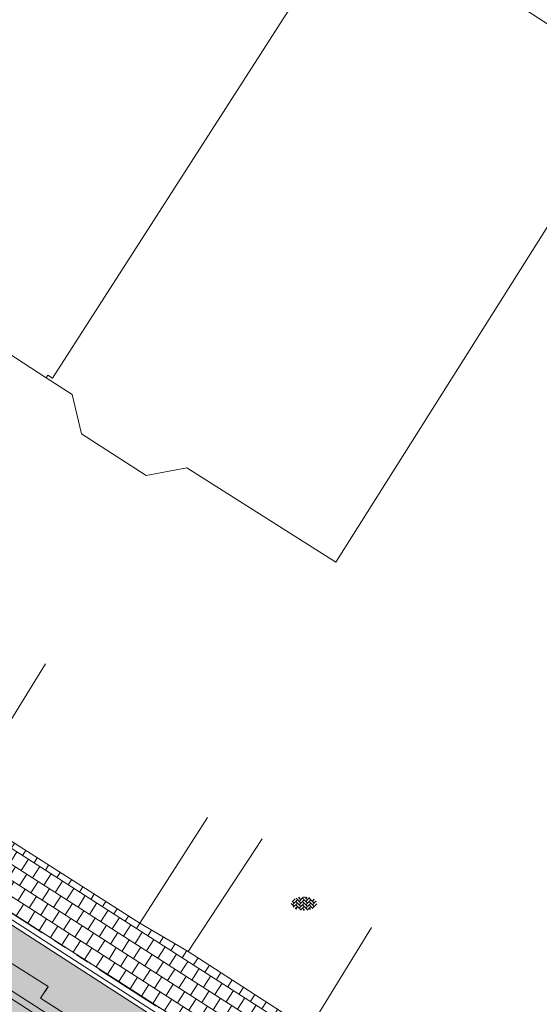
# Model space of a CAD drawing. Header units: metres. Extents: x 187916 to 189411, y 333285 to 334910.
# Tile 106 of 256: x 188199 to 188210, y 334560 to 334581. Entities that reach past the tile are written whole.
import ezdxf
from ezdxf.enums import TextEntityAlignment as Align

# ---------------------------------------------------------------- set-up
doc = ezdxf.new("R2010")
doc.units = ezdxf.units.M
doc.linetypes.add('VH-TROTTOIRBAND_180-200', pattern=[20, 10, -2, 2, -2, 2, -2])
for name, color, linetype, lineweight in [('B-ME-VH-KANTOPSLUITING_ACHTERKANTBAND-G', 253, 'Continuous', 18), ('B-ME-VH-VERHARDING_ASFALT-G', 253, 'Continuous', 18), ('B-ME-VH-VERHARDING_BETONSTRAATSTEEN-G', 253, 'Continuous', 18), ('B-ME-VH-VERHARDING_BETONSTRAATSTEEN-S', 253, 'Continuous', 25), ('B-ME-VH-VERHARDING_TEGEL-G', 253, 'Continuous', 18), ('B-WE-OG-BEBOUWING-GV', 253, 'Continuous', 15), ('B-WE-OG-TERREIN_ERF-GV', 253, 'Continuous', 15), ('N-WE-VH-KANTOPSLUITING_RIJWIELPADBAND_4-12 200-G', 94, 'VH-TROTTOIRBAND_180-200', 15), ('N-WE-VH-KANTOPSLUITING_VOORKANTBAND-G', 7, 'Continuous', 15), ('N-WE-VH-KANTVERHARDING_STREKLAAG_BSS-G', 60, 'Continuous', 18), ('N-WE-VH-VERHARDING_BETONSTRAATSTEEN-ROOD-A', 11, 'Continuous', 18), ('N-WE-VH-VERHARDING_TEGEL_300x300x60-A', 251, 'Continuous', 5)]:
    doc.layers.add(name, color=color, linetype=linetype, lineweight=lineweight)
doc.styles.add('NLCS-ISO', font='NLCS-ISO.ttf')

# ---------------------------------------------------------------- blocks, each defined once
blk = doc.blocks.new('SVH-BSS_KEIFORMAAT_KEPER-SO')
at = {"ltscale": 0.1}
for p, q in [((-5.336050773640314, 0.881278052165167), (-4.454772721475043, -7.582823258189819e-14)), ((-5.197234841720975, 0.7424621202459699), (-4.025666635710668, 1.914030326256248)), ((-5.197234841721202, -0.7424621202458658), (-2.969848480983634, 1.48492424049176)), ((-4.812064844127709, -1.842216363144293), (-2.969848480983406, 3.785860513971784e-14)), ((-4.564991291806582, 1.595142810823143), (-4.454772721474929, 1.484924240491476)), ((-3.712310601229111, 0.7424621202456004), (-1.484924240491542, -1.484924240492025)), ((-3.597206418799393, 2.112282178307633), (-1.484924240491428, -2.747801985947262e-13)), ((-2.477046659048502, 2.477046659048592), (-1.484924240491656, 1.484924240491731)), ((-2.227386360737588, 0.7424621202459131), (-0.2128896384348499, 2.756958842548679)), ((-2.227386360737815, 2.227386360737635), (-1.846044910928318, 2.608727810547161)), ((-2.227386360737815, -0.7424621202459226), (-2.463584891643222e-13, 1.484924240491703)), ((-2.227386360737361, -2.227386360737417), (2.083888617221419e-13, 2.083888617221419e-13)), ((-0.7424621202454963, 2.227386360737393), (1.484924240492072, -2.321476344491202e-13)), ((-0.7424621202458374, 0.7424621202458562), (1.484924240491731, -1.48492424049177)), ((0.2160084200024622, 2.753840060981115), (1.484924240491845, 1.484924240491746)), ((0.742462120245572, 2.227386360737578), (1.196639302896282, 2.681563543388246)), ((0.7424621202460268, 0.7424621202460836), (2.445993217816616, 2.445993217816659)), ((0.7424621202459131, -0.7424621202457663), (2.969848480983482, 1.48492424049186)), ((0.7424621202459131, -2.227386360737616), (2.969848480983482, 9.43689570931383e-15)), ((2.227386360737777, 2.22738636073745), (4.454772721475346, -1.753042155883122e-13)), ((2.227386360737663, 0.7424621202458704), (4.454772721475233, -1.484924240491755)), ((3.7123106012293, 0.7424621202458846), (4.50164561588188, 1.531797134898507)), ((3.7123106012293, -0.7424621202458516), (5.246882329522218, 0.7921096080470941)), ((4.221158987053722, 1.718537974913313), (4.45477272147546, 1.484924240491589)), ((5.197234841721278, 0.7424621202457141), (5.392160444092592, 0.5475365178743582)), ((-5.734817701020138, -0.2048792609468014), (-4.454772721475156, -1.484924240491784)), ((-3.894231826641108, -2.40930758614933), (-2.969848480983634, -1.484924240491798)), ((-3.712310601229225, -0.742462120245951), (-1.484924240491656, -2.969848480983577)), ((-3.712310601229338, -2.227386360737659), (-3.270758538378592, -2.668938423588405)), ((-1.594092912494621, -3.079017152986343), (9.470202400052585e-14, -1.484924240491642)), ((-0.74246212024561, -0.74246212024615), (1.484924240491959, -2.969848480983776)), ((-0.7424621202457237, -2.227386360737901), (0.2141389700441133, -3.18398745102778)), ((-0.2171522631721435, -3.18700074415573), (9.470202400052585e-14, -2.969848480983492)), ((1.364972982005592, -3.089799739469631), (2.969848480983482, -1.484924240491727)), ((2.227386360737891, -0.7424621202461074), (3.843627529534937, -2.358703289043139)), ((2.22738636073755, -2.227386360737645), (2.78091825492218, -2.780918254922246)), ((3.712310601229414, -2.227386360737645), (5.574234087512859, -0.3654628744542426)), ((5.197234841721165, -0.7424621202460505), (5.40549668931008, -0.950723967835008))]:
    blk.add_line(p, q, dxfattribs=at)
at = {"style": 'NLCS-ISO'}
blk.add_attdef('FORMAAT', text='', height=1.8, dxfattribs=at).set_placement((-5.834817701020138, -0.2150483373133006), align=Align.MIDDLE_RIGHT)
blk.add_attdef('KLEUR', text='', height=1.8, dxfattribs=at).set_placement((5.824648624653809, -0.2150483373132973), align=Align.MIDDLE_LEFT)
at = {"style": 'NLCS-ISO', "flags": 1}
blk.add_attdef('FUNCTIE', text='', height=1.8, dxfattribs=at).set_placement((0.1159930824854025, -3.584775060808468), align=Align.MIDDLE_CENTER)
blk = doc.blocks.new('DTM')
at = {"layer": 'B-ME-VH-KANTOPSLUITING_ACHTERKANTBAND-G', "ltscale": 0.2, "flags": 128}
for points in [[(188200.8480000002, 334558.5920000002), (188199.1499999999, 334559.6830000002), (188199.3190000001, 334559.9380000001), (188196.7859999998, 334561.54), (188196.6129999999, 334561.2880000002), (188190.9240000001, 334564.9560000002), (188191.0970000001, 334565.213), (188186.0359999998, 334568.4390000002), (188185.8560000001, 334568.1859999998), (188184.648, 334568.9730000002), (188184.8149999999, 334569.2179999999), (188182.2480000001, 334570.8310000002), (188182.0830000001, 334570.554), (188180.3849999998, 334571.6660000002), (188180.5550000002, 334571.932), (188175.5249999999, 334575.2029999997)], [(188204.9589999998, 334555.9610000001), (188204.0150000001, 334556.5640000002), (188204.1710000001, 334556.8149999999), (188201.0180000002, 334558.8539999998), (188200.8500000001, 334558.5989999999), (188199.1490000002, 334559.679), (188199.3199999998, 334559.9309999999)]]:
    blk.add_lwpolyline(points, dxfattribs=at)
at = {"layer": 'B-ME-VH-VERHARDING_ASFALT-G', "ltscale": 0.2, "flags": 128}
blk.add_lwpolyline([(188234.5529999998, 334536.4019999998), (188228.6439999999, 334540.304), (188220.2549999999, 334545.6979999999), (188212.5899999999, 334550.6370000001), (188205.3300000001, 334555.284), (188203.8149999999, 334556.253), (188200.6310000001, 334558.2939999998), (188198.966, 334559.3760000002), (188196.426, 334561.003), (188190.7149999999, 334564.679), (188185.6579999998, 334567.8960000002), (188184.4419999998, 334568.6779999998), (188181.946, 334570.2680000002), (188180.202, 334571.4029999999), (188175.1570000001, 334574.6689999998)], dxfattribs=at)
at = {"layer": 'B-ME-VH-VERHARDING_BETONSTRAATSTEEN-G', "ltscale": 0.2, "flags": 128}
for points in [[(188230.1809999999, 334540.6460000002), (188229.5159999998, 334540.25), (188228.764, 334540.4369999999), (188220.3319999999, 334545.8459999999), (188212.6669999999, 334550.7710000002), (188205.3799999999, 334555.4500000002), (188203.9029999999, 334556.3739999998), (188200.73, 334558.4079999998), (188199.0359999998, 334559.5060000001), (188196.4980000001, 334561.128), (188190.8080000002, 334564.787), (188185.7489999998, 334568.0120000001), (188184.5279999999, 334568.8250000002), (188182.0249999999, 334570.398), (188180.2829999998, 334571.514), (188175.2459999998, 334574.7889999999)], [(188197.298, 334563.9210000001), (188199.264, 334567.0899999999)], [(188201.355, 334561.3420000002), (188202.8569999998, 334563.6880000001)], [(188202.4219999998, 334560.7199999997), (188204.0690000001, 334563.2149999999)], [(188205.102, 334558.986), (188206.4920000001, 334561.25)]]:
    blk.add_lwpolyline(points, dxfattribs=at)
at = {"layer": 'B-ME-VH-VERHARDING_TEGEL-G', "ltscale": 0.2, "flags": 128}
blk.add_lwpolyline([(188226.6290000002, 334545.2790000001), (188218.2080000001, 334550.497), (188209.1639999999, 334556.3670000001), (188205.2200000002, 334558.8930000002), (188205.102, 334558.986), (188202.4219999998, 334560.7199999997), (188201.355, 334561.3420000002), (188197.298, 334563.9210000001), (188196.4270000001, 334564.4870000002), (188194.0099999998, 334566.0019999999), (188192.1630000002, 334567.1639999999), (188189.8130000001, 334568.7089999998), (188188.3960000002, 334569.6170000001), (188188.273, 334569.6910000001), (188182.3489999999, 334573.4720000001), (188179.8739999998, 334575.071), (188179.7110000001, 334575.213), (188179.8700000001, 334575.432), (188176.9900000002, 334577.3169999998)], dxfattribs=at)
at = {"layer": 'B-WE-OG-BEBOUWING-GV', "ltscale": 0.2, "flags": 128}
for points in [[(188193.304, 334577.327), (188193.838, 334576.979), (188194.04, 334576.105), (188195.465, 334575.152), (188196.377, 334575.311), (188199.278, 334573.43), (188199.315, 334573.487), (188199.416, 334573.422), (188208.26, 334587.184), (188209.715, 334589.447), (188203.781, 334593.266), (188202.325, 334591.004), (188201.096, 334589.112), (188200.486, 334589.504), (188199.704, 334588.287), (188200.203, 334587.965)], [(188199.278, 334573.43), (188199.851, 334573.058), (188200.062, 334572.186), (188201.496, 334571.26), (188202.393, 334571.435), (188205.702, 334569.346), (188212.409, 334579.971), (188209.658, 334581.744), (188210.627, 334583.243), (188207.379, 334585.335), (188208.484, 334587.04), (188208.26, 334587.184), (188199.416, 334573.422), (188199.315, 334573.487)]]:
    blk.add_lwpolyline(points, close=True, dxfattribs=at)
at = {"layer": 'B-WE-OG-TERREIN_ERF-GV', "ltscale": 0.2, "flags": 128}
blk.add_lwpolyline([(188209.658, 334581.744), (188212.409, 334579.971), (188205.702, 334569.346), (188202.393, 334571.435), (188201.496, 334571.26), (188200.062, 334572.186), (188199.851, 334573.058), (188199.278, 334573.43), (188196.377, 334575.311), (188195.465, 334575.152), (188194.04, 334576.105), (188193.838, 334576.979), (188193.304, 334577.327), (188192.791, 334577.662), (188191.879, 334577.503), (188190.454, 334578.456), (188190.252, 334579.33), (188186.969, 334581.493)], dxfattribs=at)
at = {"layer": 'B-ME-VH-VERHARDING_BETONSTRAATSTEEN-S', "xscale": 0.05, "yscale": 0.05, "zscale": 0.05}
blk.add_blockref('SVH-BSS_KEIFORMAAT_KEPER-SO', (188204.996, 334561.79), dxfattribs=at)
blk = doc.blocks.new('ontwerp Wilhelmina- & Engelenkampstraat')
at = {"layer": 'N-WE-VH-VERHARDING_BETONSTRAATSTEEN-ROOD-A', "transparency": 33554610}
h = blk.add_hatch(color=11, dxfattribs=at)
h.dxf.hatch_style = 1
edge = h.paths.add_edge_path()
edge.add_line((188168.865590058, 334580.5115920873), (188164.1695972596, 334584.4200185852))
edge.add_line((188164.1695972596, 334584.4200185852), (188162.9559123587, 334582.958179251))
edge.add_line((188162.9559123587, 334582.958179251), (188167.6501393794, 334579.0512223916))
edge.add_arc((188176.606091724, 334589.8118412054), 13.99999998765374, 230.2297359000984, 237.203432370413)
edge.add_line((188169.022881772, 334578.0434544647), (188222.3003238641, 334543.7130030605))
edge.add_arc((188233.1334809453, 334560.5249841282), 19.99999999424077, 237.2034323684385, 240.9639985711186)
edge.add_line((188223.4262992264, 334543.0386859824), (188225.3194119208, 334541.9877609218))
edge.add_arc((188228.7169255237, 334548.1079652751), 7.000000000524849, 240.9639985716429, 283.5569187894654)
edge.add_line((188230.3578040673, 334541.3030025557), (188234.0019610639, 334542.1817169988))
edge.add_arc((188235.4084283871, 334536.3488918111), 6.000000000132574, 57.10855135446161, 103.55691879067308, ccw=False)
edge.add_line((188238.6667231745, 334541.3870973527), (188261.5045286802, 334526.8040363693))
edge.add_line((188261.5045286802, 334526.8040363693), (188284.3423341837, 334512.2209753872))
edge.add_arc((188283.2820599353, 334510.5388284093), 1.988416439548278, -33.20701186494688, 57.77635442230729, ccw=False)
edge.add_line((188284.9457625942, 334509.4498410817), (188283.7568632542, 334507.6100009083))
edge.add_line((188283.7568632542, 334507.6100009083), (188283.1924126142, 334506.7365047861))
edge.add_arc((188281.5126123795, 334507.8219867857), 2.000000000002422, 237.1295737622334, 327.1295737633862, ccw=False)
edge.add_line((188280.4271303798, 334506.142186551), (188286.3064312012, 334502.3429995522))
edge.add_arc((188287.3919132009, 334504.0227997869), 2.000000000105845, 147.1295737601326, 237.12957376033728, ccw=False)
edge.add_line((188285.7121129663, 334505.1082817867), (188287.2146571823, 334507.4334922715))
edge.add_arc((188288.894457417, 334506.3480102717), 2.000000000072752, 57.43976879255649, 147.129573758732, ccw=False)
edge.add_line((188289.9708292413, 334508.0336625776), (188303.2938644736, 334499.5262499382))
edge.add_arc((188290.6932170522, 334479.7685368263), 23.43381195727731, 34.905399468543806, 57.471963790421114, ccw=False)
edge.add_line((188309.9112382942, 334493.1779067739), (188310.8477969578, 334491.8372569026))
edge.add_line((188310.8477969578, 334491.8372569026), (188311.5498608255, 334490.8322778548))
edge.add_line((188311.5498608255, 334490.8322778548), (188312.1225447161, 334490.0125015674))
edge.add_arc((188310.4829921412, 334488.8671337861), 2.000000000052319, -32.52657393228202, 34.93759446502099, ccw=False)
edge.add_arc((188279.0883320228, 334513.8429033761), 42.10714136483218, 321.7796670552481, 329.3982752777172)
edge.add_arc((188314.6995885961, 334493.3082215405), 1.100005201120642, 214.9377611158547, 305.03481073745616, ccw=False)
edge.add_line((188313.7978322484, 334492.6782636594), (188313.2251481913, 334493.4980401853))
edge.add_line((188313.2251481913, 334493.4980401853), (188312.2885895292, 334494.8386900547))
edge.add_arc((188290.6464955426, 334479.7198353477), 26.3999999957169, 34.93759445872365, 57.43667399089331)
edge.add_line((188304.8558054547, 334501.9696783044), (188285.8345466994, 334513.536712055))
edge.add_line((188285.8345466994, 334513.536712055), (188284.9034365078, 334514.1170041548))
edge.add_line((188284.9034365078, 334514.1170041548), (188262.2961255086, 334528.5528830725))
edge.add_line((188262.2961255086, 334528.5528830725), (188239.6987585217, 334542.982372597))
edge.add_arc((188235.4084283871, 334536.3488918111), 7.900000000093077, 57.10646115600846, 103.5569187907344)
edge.add_line((188233.5565797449, 334544.0287783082), (188229.9124227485, 334543.1500638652))
edge.add_arc((188228.7169255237, 334548.1079652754), 5.100000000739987, 240.96399857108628, 283.5569187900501, ccw=False)
edge.add_line((188226.2415941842, 334543.6489592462), (188224.3484814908, 334544.6998843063))
edge.add_arc((188233.1334809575, 334560.5249841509), 18.10000001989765, 237.2034323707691, 240.96399857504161, ccw=False)
edge.add_line((188223.329473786, 334545.3101412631), (188170.052031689, 334579.6405926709))
edge.add_arc((188176.6060916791, 334589.8118411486), 12.099999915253, 230.2297359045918, 237.2034323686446, ccw=False)
at = {"layer": 'N-WE-VH-VERHARDING_TEGEL_300x300x60-A', "transparency": 33554610}
h = blk.add_hatch(dxfattribs=at)
h.set_pattern_fill('AVH-TEGEL_300X300_HALFST', color=256, angle=237.39, pattern_type=2)
h.set_pattern_definition([(237.39, (188196.4645436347, 334562.882847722), (-0.03532159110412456, -0.3335451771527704), [0.3, -0.3]), (327.39, (188196.4645436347, 334562.882847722), (0.1616753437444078, 0.2527075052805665), [])])
h.paths.add_polyline_path([(188205.5635246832, 334558.6729839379), (188205.2200000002, 334558.8930000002), (188205.1020401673, 334558.9859683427), (188202.4219999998, 334560.7199999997), (188201.355, 334561.3420000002), (188197.298, 334563.9210000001), (188197.1727948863, 334564.0023617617), (188196.4550062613, 334562.8889933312), (188204.8107681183, 334557.5047807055)])
at = {"layer": 'N-WE-VH-KANTOPSLUITING_RIJWIELPADBAND_4-12 200-G', "ltscale": 0.15, "flags": 128}
blk.add_lwpolyline([(188149.3817440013, 334597.0140256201), (188169.0063264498, 334580.6806875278, 0.03043788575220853), (188170.1711964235, 334579.8255244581), (188223.4486385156, 334545.4950730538, 0.01641003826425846), (188224.4552604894, 334544.8922335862), (188226.3483731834, 334543.8413085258, 0.1880163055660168), (188229.8608522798, 334543.363934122), (188233.5050092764, 334544.2426485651, -0.2054904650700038), (188239.8179873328, 334543.1672633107), (188262.0543465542, 334528.9682973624)], format="xyb", dxfattribs=at)
at = {"layer": 'N-WE-VH-KANTOPSLUITING_VOORKANTBAND-G', "flags": 128}
blk.add_lwpolyline([(188170.106197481, 334579.724652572), (188223.3836395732, 334545.3942011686)], dxfattribs=at)
at = {"layer": 'N-WE-VH-KANTVERHARDING_STREKLAAG_BSS-G', "flags": 128}
blk.add_lwpolyline([(188315.3310729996, 334492.4075335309, -0.414709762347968), (188313.7978322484, 334492.6782636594), (188313.2251481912, 334493.4980401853), (188312.2885895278, 334494.8386900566, 0.09848734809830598), (188304.8558054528, 334501.9696783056), (188285.8345467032, 334513.5367120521), (188284.9034365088, 334514.1170041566), (188262.2961255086, 334528.5528830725), (188239.6987585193, 334542.9823725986, 0.2054999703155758), (188233.5565797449, 334544.0287783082), (188229.9124227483, 334543.1500638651, -0.1880163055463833), (188226.2415941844, 334543.6489592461), (188224.3484814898, 334544.6998843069, -0.01641003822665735), (188223.3294737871, 334545.3101412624), (188170.0520316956, 334579.6405926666, -0.03043788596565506), (188168.8655900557, 334580.5115920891), (188164.1695043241, 334584.4200959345), (188145.9632750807, 334599.5729532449, -0.09911275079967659), (188138.5409917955, 334608.768531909)], format="xyb", dxfattribs=at)

msp = doc.modelspace()

# ---------------------------------------------------------------- block references
msp.add_blockref('DTM', (0, 0))

# ---------------------------------------------------------------- next in the draw order: block references
msp.add_blockref('ontwerp Wilhelmina- & Engelenkampstraat', (0, 0))

doc.saveas('drawing.dxf')
